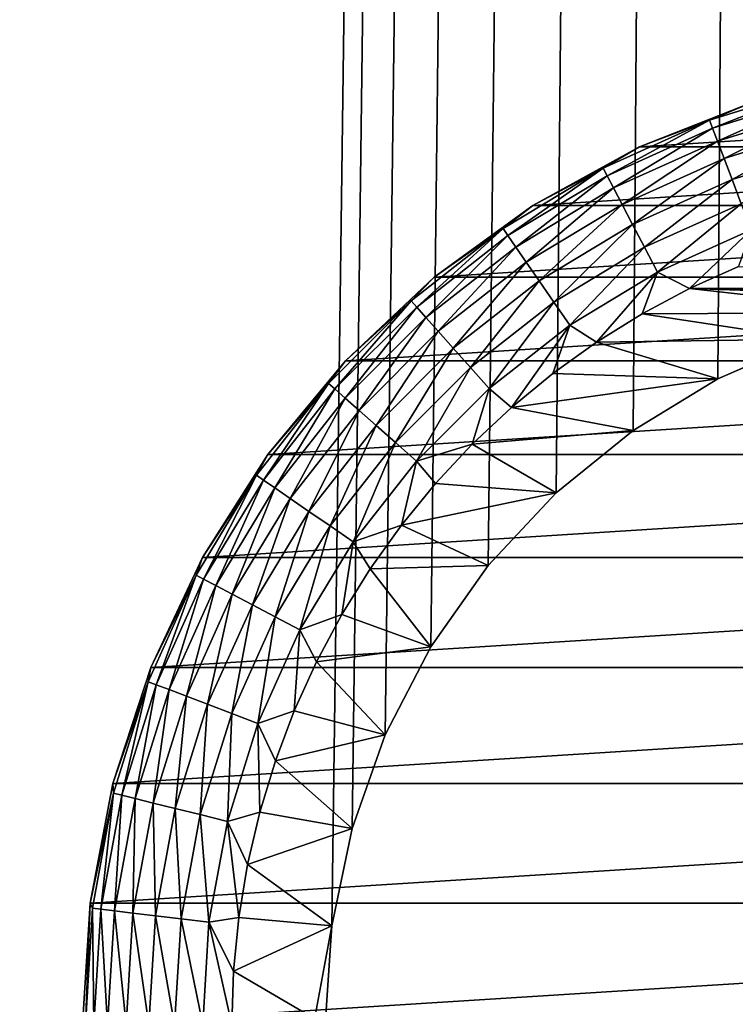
# Model space of a CAD drawing. Extents: x 0 to 500, y -78 to 1006.
# Tile 112 of 256: x 31 to 41, y 110 to 124. Entities that reach past the tile are written whole.
import ezdxf

# ---------------------------------------------------------------- set-up
doc = ezdxf.new("R2010")
doc.units = 0
doc.header["$LTSCALE"] = 65.185185
for name, color, linetype in [('39', 7, 'CONTINUOUS'), ('4', 7, 'CONTINUOUS'), ('43', 7, 'CONTINUOUS'), ('44', 7, 'CONTINUOUS'), ('47', 7, 'CONTINUOUS'), ('53', 7, 'CONTINUOUS'), ('6', 7, 'CONTINUOUS')]:
    doc.layers.add(name, color=color, linetype=linetype)

msp = doc.modelspace()

# ---------------------------------------------------------------- linework, layer by layer
at = {"layer": '39', "color": 7, "linetype": 'CONTINUOUS'}
for points in [[(41.735, 119.387, 15), (40.514, 118.857, 15), (41.735, 119.387, 26), (41.735, 119.387, 15)], [(41.735, 119.387, 26), (40.514, 118.857, 15), (40.514, 118.857, 26), (41.735, 119.387, 26)], [(40.514, 118.857, 15), (39.377, 118.165, 15), (40.514, 118.857, 26), (40.514, 118.857, 15)], [(40.514, 118.857, 26), (39.377, 118.165, 15), (39.377, 118.165, 26), (40.514, 118.857, 26)], [(39.377, 118.165, 15), (38.345, 117.326, 15), (39.377, 118.165, 26), (39.377, 118.165, 15)], [(39.377, 118.165, 26), (38.345, 117.326, 15), (38.345, 117.326, 26), (39.377, 118.165, 26)], [(38.345, 117.326, 15), (37.437, 116.353, 15), (38.345, 117.326, 26), (38.345, 117.326, 15)], [(38.345, 117.326, 26), (37.437, 116.353, 15), (37.437, 116.353, 26), (38.345, 117.326, 26)], [(37.437, 116.353, 15), (36.669, 115.266, 15), (37.437, 116.353, 26), (37.437, 116.353, 15)], [(37.437, 116.353, 26), (36.669, 115.266, 15), (36.669, 115.266, 26), (37.437, 116.353, 26)], [(36.669, 115.266, 15), (36.057, 114.084, 15), (36.669, 115.266, 26), (36.669, 115.266, 15)], [(36.669, 115.266, 26), (36.057, 114.084, 15), (36.057, 114.084, 26), (36.669, 115.266, 26)], [(36.057, 114.084, 15), (35.612, 112.831, 15), (36.057, 114.084, 26), (36.057, 114.084, 15)], [(36.057, 114.084, 26), (35.612, 112.831, 15), (35.612, 112.831, 26), (36.057, 114.084, 26)], [(35.612, 112.831, 15), (35.341, 111.528, 15), (35.612, 112.831, 26), (35.612, 112.831, 15)], [(35.612, 112.831, 26), (35.341, 111.528, 15), (35.341, 111.528, 26), (35.612, 112.831, 26)], [(35.341, 111.528, 15), (35.25, 110.2, 15), (35.341, 111.528, 26), (35.341, 111.528, 15)], [(35.341, 111.528, 26), (35.25, 110.2, 15), (35.25, 110.2, 26), (35.341, 111.528, 26)]]:
    msp.add_3dface(points, dxfattribs=at)
at = {"layer": '4', "color": 7, "linetype": 'CONTINUOUS'}
for points in [[(75, 998.4, -15), (75, 2, -15), (15, 998.4, -15), (75, 998.4, -15)], [(15, 998.4, -15), (75, 2, -15), (15, 2, -15), (15, 998.4, -15)]]:
    msp.add_3dface(points, dxfattribs=at)
at = {"layer": '43', "color": 7, "linetype": 'CONTINUOUS'}
for points in [[(40.79, 120.363, 26), (49.865, 120.066, 26), (40.135, 120.066, 26), (40.79, 120.363, 26)], [(40.135, 120.066, 26), (43.016, 119.746, 26), (39.5, 119.726, 26), (40.135, 120.066, 26)], [(45.665, 119.927, 26), (44.335, 119.927, 26), (40.135, 120.066, 26), (45.665, 119.927, 26)], [(49.865, 120.066, 26), (45.665, 119.927, 26), (40.135, 120.066, 26), (49.865, 120.066, 26)], [(44.335, 119.927, 26), (43.016, 119.746, 26), (40.135, 120.066, 26), (44.335, 119.927, 26)], [(39.5, 119.726, 26), (41.735, 119.387, 26), (38.889, 119.346, 26), (39.5, 119.726, 26)], [(43.016, 119.746, 26), (41.735, 119.387, 26), (39.5, 119.726, 26), (43.016, 119.746, 26)], [(38.889, 119.346, 26), (40.514, 118.857, 26), (38.304, 118.927, 26), (38.889, 119.346, 26)], [(41.735, 119.387, 26), (40.514, 118.857, 26), (38.889, 119.346, 26), (41.735, 119.387, 26)], [(38.304, 118.927, 26), (40.514, 118.857, 26), (37.747, 118.47, 26), (38.304, 118.927, 26)], [(40.514, 118.857, 26), (39.377, 118.165, 26), (37.747, 118.47, 26), (40.514, 118.857, 26)], [(37.747, 118.47, 26), (39.377, 118.165, 26), (37.222, 117.978, 26), (37.747, 118.47, 26)], [(39.377, 118.165, 26), (38.345, 117.326, 26), (37.222, 117.978, 26), (39.377, 118.165, 26)], [(37.222, 117.978, 26), (38.345, 117.326, 26), (36.73, 117.453, 26), (37.222, 117.978, 26)], [(36.73, 117.453, 26), (38.345, 117.326, 26), (36.273, 116.896, 26), (36.73, 117.453, 26)], [(38.345, 117.326, 26), (37.437, 116.353, 26), (36.273, 116.896, 26), (38.345, 117.326, 26)], [(36.273, 116.896, 26), (37.437, 116.353, 26), (35.854, 116.311, 26), (36.273, 116.896, 26)], [(35.854, 116.311, 26), (36.669, 115.266, 26), (35.474, 115.7, 26), (35.854, 116.311, 26)], [(37.437, 116.353, 26), (36.669, 115.266, 26), (35.854, 116.311, 26), (37.437, 116.353, 26)], [(35.474, 115.7, 26), (36.669, 115.266, 26), (35.134, 115.065, 26), (35.474, 115.7, 26)], [(36.669, 115.266, 26), (36.057, 114.084, 26), (35.134, 115.065, 26), (36.669, 115.266, 26)], [(35.134, 115.065, 26), (36.057, 114.084, 26), (34.837, 114.409, 26), (35.134, 115.065, 26)], [(34.837, 114.409, 26), (36.057, 114.084, 26), (34.584, 113.736, 26), (34.837, 114.409, 26)], [(36.057, 114.084, 26), (35.612, 112.831, 26), (34.584, 113.736, 26), (36.057, 114.084, 26)], [(34.584, 113.736, 26), (35.612, 112.831, 26), (34.375, 113.047, 26), (34.584, 113.736, 26)], [(34.375, 113.047, 26), (35.612, 112.831, 26), (34.211, 112.346, 26), (34.375, 113.047, 26)], [(35.612, 112.831, 26), (35.341, 111.528, 26), (34.211, 112.346, 26), (35.612, 112.831, 26)], [(34.211, 112.346, 26), (35.341, 111.528, 26), (34.094, 111.636, 26), (34.211, 112.346, 26)], [(34.094, 111.636, 26), (35.341, 111.528, 26), (34.024, 110.919, 26), (34.094, 111.636, 26)], [(35.341, 111.528, 26), (35.25, 110.2, 26), (34.024, 110.919, 26), (35.341, 111.528, 26)], [(34.024, 110.919, 26), (35.25, 110.2, 26), (34, 110.2, 26), (34.024, 110.919, 26)]]:
    msp.add_3dface(points, dxfattribs=at)
at = {"layer": '44', "color": 7, "linetype": 'CONTINUOUS'}
for points in [[(40.983, 122.564, 76), (39.465, 121.963, 76), (49.017, 122.564, 76), (40.983, 122.564, 76)], [(49.017, 122.564, 76), (39.465, 121.963, 76), (50.535, 121.963, 76), (49.017, 122.564, 76)], [(39.465, 121.963, 76), (38.034, 121.176, 76), (50.535, 121.963, 76), (39.465, 121.963, 76)], [(50.535, 121.963, 76), (38.034, 121.176, 76), (51.966, 121.176, 76), (50.535, 121.963, 76)], [(38.034, 121.176, 76), (36.713, 120.217, 76), (51.966, 121.176, 76), (38.034, 121.176, 76)], [(51.966, 121.176, 76), (36.713, 120.217, 76), (53.287, 120.217, 76), (51.966, 121.176, 76)], [(36.713, 120.217, 76), (35.523, 119.099, 76), (53.287, 120.217, 76), (36.713, 120.217, 76)], [(53.287, 120.217, 76), (35.523, 119.099, 76), (54.477, 119.099, 76), (53.287, 120.217, 76)], [(35.523, 119.099, 76), (34.483, 117.841, 76), (54.477, 119.099, 76), (35.523, 119.099, 76)], [(54.477, 119.099, 76), (34.483, 117.841, 76), (55.517, 117.841, 76), (54.477, 119.099, 76)], [(34.483, 117.841, 76), (33.608, 116.463, 76), (55.517, 117.841, 76), (34.483, 117.841, 76)], [(55.517, 117.841, 76), (33.608, 116.463, 76), (56.392, 116.463, 76), (55.517, 117.841, 76)], [(33.608, 116.463, 76), (32.913, 114.986, 76), (56.392, 116.463, 76), (33.608, 116.463, 76)], [(56.392, 116.463, 76), (32.913, 114.986, 76), (57.087, 114.986, 76), (56.392, 116.463, 76)], [(32.913, 114.986, 76), (32.408, 113.433, 76), (57.087, 114.986, 76), (32.913, 114.986, 76)], [(57.087, 114.986, 76), (32.408, 113.433, 76), (57.592, 113.433, 76), (57.087, 114.986, 76)], [(32.408, 113.433, 76), (32.103, 111.829, 76), (57.592, 113.433, 76), (32.408, 113.433, 76)], [(57.592, 113.433, 76), (32.103, 111.829, 76), (57.897, 111.829, 76), (57.592, 113.433, 76)], [(32, 110.2, 76), (58, 110.2, 76), (57.897, 111.829, 76), (32, 110.2, 76)], [(32.103, 111.829, 76), (32, 110.2, 76), (57.897, 111.829, 76), (32.103, 111.829, 76)]]:
    msp.add_3dface(points, dxfattribs=at)
at = {"layer": '47', "color": 7, "linetype": 'CONTINUOUS'}
for points in [[(39.465, 121.963, 76), (40.983, 122.564, 76), (39.465, 121.963, 28), (39.465, 121.963, 76)], [(39.465, 121.963, 28), (40.983, 122.564, 76), (40.983, 122.564, 28), (39.465, 121.963, 28)], [(38.034, 121.176, 76), (39.465, 121.963, 76), (38.034, 121.176, 28), (38.034, 121.176, 76)], [(38.034, 121.176, 28), (39.465, 121.963, 76), (39.465, 121.963, 28), (38.034, 121.176, 28)], [(36.713, 120.217, 76), (38.034, 121.176, 76), (36.713, 120.217, 28), (36.713, 120.217, 76)], [(36.713, 120.217, 28), (38.034, 121.176, 76), (38.034, 121.176, 28), (36.713, 120.217, 28)], [(35.523, 119.099, 76), (36.713, 120.217, 76), (35.523, 119.099, 28), (35.523, 119.099, 76)], [(35.523, 119.099, 28), (36.713, 120.217, 76), (36.713, 120.217, 28), (35.523, 119.099, 28)], [(34.483, 117.841, 76), (35.523, 119.099, 76), (34.483, 117.841, 28), (34.483, 117.841, 76)], [(34.483, 117.841, 28), (35.523, 119.099, 76), (35.523, 119.099, 28), (34.483, 117.841, 28)], [(33.608, 116.463, 76), (34.483, 117.841, 76), (33.608, 116.463, 28), (33.608, 116.463, 76)], [(33.608, 116.463, 28), (34.483, 117.841, 76), (34.483, 117.841, 28), (33.608, 116.463, 28)], [(32.913, 114.986, 76), (33.608, 116.463, 76), (32.913, 114.986, 28), (32.913, 114.986, 76)], [(32.913, 114.986, 28), (33.608, 116.463, 76), (33.608, 116.463, 28), (32.913, 114.986, 28)], [(32.408, 113.433, 76), (32.913, 114.986, 76), (32.408, 113.433, 28), (32.408, 113.433, 76)], [(32.408, 113.433, 28), (32.913, 114.986, 76), (32.913, 114.986, 28), (32.408, 113.433, 28)], [(32.103, 111.829, 76), (32.408, 113.433, 76), (32.103, 111.829, 28), (32.103, 111.829, 76)], [(32.103, 111.829, 28), (32.408, 113.433, 76), (32.408, 113.433, 28), (32.103, 111.829, 28)], [(32, 110.2, 76), (32.103, 111.829, 76), (32, 110.2, 28), (32, 110.2, 76)], [(32, 110.2, 28), (32.103, 111.829, 76), (32.103, 111.829, 28), (32, 110.2, 28)]]:
    msp.add_3dface(points, dxfattribs=at)
at = {"layer": '53', "color": 7, "linetype": 'CONTINUOUS'}
for points in [[(40.983, 122.564, 28), (41.898, 122.785, 27.612), (40.404, 122.32, 27.612), (40.983, 122.564, 28)], [(41.898, 122.785, 27.612), (40.444, 122.214, 27.236), (40.404, 122.32, 27.612), (41.898, 122.785, 27.612)], [(41.925, 122.675, 27.236), (40.444, 122.214, 27.236), (41.898, 122.785, 27.612), (41.925, 122.675, 27.236)], [(41.925, 122.675, 27.236), (40.509, 122.041, 26.89), (40.444, 122.214, 27.236), (41.925, 122.675, 27.236)], [(41.969, 122.496, 26.89), (40.509, 122.041, 26.89), (41.925, 122.675, 27.236), (41.969, 122.496, 26.89)], [(39.465, 121.963, 28), (40.983, 122.564, 28), (40.404, 122.32, 27.612), (39.465, 121.963, 28)], [(41.969, 122.496, 26.89), (40.598, 121.808, 26.587), (40.509, 122.041, 26.89), (41.969, 122.496, 26.89)], [(42.029, 122.254, 26.587), (40.598, 121.808, 26.587), (41.969, 122.496, 26.89), (42.029, 122.254, 26.587)], [(39.465, 121.963, 28), (40.404, 122.32, 27.612), (38.976, 121.677, 27.612), (39.465, 121.963, 28)], [(40.404, 122.32, 27.612), (39.029, 121.577, 27.236), (38.976, 121.677, 27.612), (40.404, 122.32, 27.612)], [(40.444, 122.214, 27.236), (39.029, 121.577, 27.236), (40.404, 122.32, 27.612), (40.444, 122.214, 27.236)], [(40.444, 122.214, 27.236), (39.115, 121.413, 26.89), (39.029, 121.577, 27.236), (40.444, 122.214, 27.236)], [(40.509, 122.041, 26.89), (39.115, 121.413, 26.89), (40.444, 122.214, 27.236), (40.509, 122.041, 26.89)], [(42.029, 122.254, 26.587), (40.705, 121.525, 26.337), (40.598, 121.808, 26.587), (42.029, 122.254, 26.587)], [(42.101, 121.96, 26.337), (40.705, 121.525, 26.337), (42.029, 122.254, 26.587), (42.101, 121.96, 26.337)], [(40.509, 122.041, 26.89), (39.23, 121.193, 26.587), (39.115, 121.413, 26.89), (40.509, 122.041, 26.89)], [(40.598, 121.808, 26.587), (39.23, 121.193, 26.587), (40.509, 122.041, 26.89), (40.598, 121.808, 26.587)], [(38.034, 121.176, 28), (39.465, 121.963, 28), (38.976, 121.677, 27.612), (38.034, 121.176, 28)], [(42.101, 121.96, 26.337), (40.828, 121.201, 26.152), (40.705, 121.525, 26.337), (42.101, 121.96, 26.337)], [(40.598, 121.808, 26.587), (39.371, 120.924, 26.337), (39.23, 121.193, 26.587), (40.598, 121.808, 26.587)], [(40.705, 121.525, 26.337), (39.371, 120.924, 26.337), (40.598, 121.808, 26.587), (40.705, 121.525, 26.337)], [(38.034, 121.176, 28), (38.976, 121.677, 27.612), (37.637, 120.868, 27.612), (38.034, 121.176, 28)], [(38.976, 121.677, 27.612), (37.701, 120.774, 27.236), (37.637, 120.868, 27.612), (38.976, 121.677, 27.612)], [(39.029, 121.577, 27.236), (37.701, 120.774, 27.236), (38.976, 121.677, 27.612), (39.029, 121.577, 27.236)], [(39.029, 121.577, 27.236), (37.806, 120.622, 26.89), (37.701, 120.774, 27.236), (39.029, 121.577, 27.236)], [(39.115, 121.413, 26.89), (37.806, 120.622, 26.89), (39.029, 121.577, 27.236), (39.115, 121.413, 26.89)], [(40.705, 121.525, 26.337), (39.532, 120.618, 26.152), (39.371, 120.924, 26.337), (40.705, 121.525, 26.337)], [(40.828, 121.201, 26.152), (39.532, 120.618, 26.152), (40.705, 121.525, 26.337), (40.828, 121.201, 26.152)], [(39.115, 121.413, 26.89), (37.947, 120.417, 26.587), (37.806, 120.622, 26.89), (39.115, 121.413, 26.89)], [(39.23, 121.193, 26.587), (37.947, 120.417, 26.587), (39.115, 121.413, 26.89), (39.23, 121.193, 26.587)], [(36.713, 120.217, 28), (38.034, 121.176, 28), (37.637, 120.868, 27.612), (36.713, 120.217, 28)], [(39.23, 121.193, 26.587), (38.12, 120.168, 26.337), (37.947, 120.417, 26.587), (39.23, 121.193, 26.587)], [(39.371, 120.924, 26.337), (38.12, 120.168, 26.337), (39.23, 121.193, 26.587), (39.371, 120.924, 26.337)], [(40.828, 121.201, 26.152), (39.707, 120.286, 26.038), (39.532, 120.618, 26.152), (40.828, 121.201, 26.152)], [(40.961, 120.85, 26.038), (39.707, 120.286, 26.038), (40.828, 121.201, 26.152), (40.961, 120.85, 26.038)], [(36.713, 120.217, 28), (37.637, 120.868, 27.612), (36.405, 119.902, 27.612), (36.713, 120.217, 28)], [(37.637, 120.868, 27.612), (36.48, 119.817, 27.236), (36.405, 119.902, 27.612), (37.637, 120.868, 27.612)], [(37.701, 120.774, 27.236), (36.48, 119.817, 27.236), (37.637, 120.868, 27.612), (37.701, 120.774, 27.236)], [(39.371, 120.924, 26.337), (38.316, 119.883, 26.152), (38.12, 120.168, 26.337), (39.371, 120.924, 26.337)], [(39.532, 120.618, 26.152), (38.316, 119.883, 26.152), (39.371, 120.924, 26.337), (39.532, 120.618, 26.152)], [(37.701, 120.774, 27.236), (36.602, 119.679, 26.89), (36.48, 119.817, 27.236), (37.701, 120.774, 27.236)], [(37.806, 120.622, 26.89), (36.602, 119.679, 26.89), (37.701, 120.774, 27.236), (37.806, 120.622, 26.89)], [(40.961, 120.85, 26.038), (40.135, 120.066, 26), (39.707, 120.286, 26.038), (40.961, 120.85, 26.038)], [(40.79, 120.363, 26), (40.135, 120.066, 26), (40.961, 120.85, 26.038), (40.79, 120.363, 26)], [(37.806, 120.622, 26.89), (36.767, 119.493, 26.587), (36.602, 119.679, 26.89), (37.806, 120.622, 26.89)], [(37.947, 120.417, 26.587), (36.767, 119.493, 26.587), (37.806, 120.622, 26.89), (37.947, 120.417, 26.587)], [(39.532, 120.618, 26.152), (38.53, 119.574, 26.038), (38.316, 119.883, 26.152), (39.532, 120.618, 26.152)], [(39.707, 120.286, 26.038), (38.53, 119.574, 26.038), (39.532, 120.618, 26.152), (39.707, 120.286, 26.038)], [(37.947, 120.417, 26.587), (36.968, 119.266, 26.337), (36.767, 119.493, 26.587), (37.947, 120.417, 26.587)], [(38.12, 120.168, 26.337), (36.968, 119.266, 26.337), (37.947, 120.417, 26.587), (38.12, 120.168, 26.337)], [(35.523, 119.099, 28), (36.713, 120.217, 28), (36.405, 119.902, 27.612), (35.523, 119.099, 28)], [(39.707, 120.286, 26.038), (38.889, 119.346, 26), (38.53, 119.574, 26.038), (39.707, 120.286, 26.038)], [(39.5, 119.726, 26), (38.889, 119.346, 26), (39.707, 120.286, 26.038), (39.5, 119.726, 26)], [(40.135, 120.066, 26), (39.5, 119.726, 26), (39.707, 120.286, 26.038), (40.135, 120.066, 26)], [(38.12, 120.168, 26.337), (37.198, 119.007, 26.152), (36.968, 119.266, 26.337), (38.12, 120.168, 26.337)], [(38.316, 119.883, 26.152), (37.198, 119.007, 26.152), (38.12, 120.168, 26.337), (38.316, 119.883, 26.152)], [(35.523, 119.099, 28), (36.405, 119.902, 27.612), (35.298, 118.795, 27.612), (35.523, 119.099, 28)], [(36.405, 119.902, 27.612), (35.383, 118.72, 27.236), (35.298, 118.795, 27.612), (36.405, 119.902, 27.612)], [(36.48, 119.817, 27.236), (35.383, 118.72, 27.236), (36.405, 119.902, 27.612), (36.48, 119.817, 27.236)], [(36.48, 119.817, 27.236), (35.521, 118.598, 26.89), (35.383, 118.72, 27.236), (36.48, 119.817, 27.236)], [(36.602, 119.679, 26.89), (35.521, 118.598, 26.89), (36.48, 119.817, 27.236), (36.602, 119.679, 26.89)], [(38.316, 119.883, 26.152), (37.447, 118.726, 26.038), (37.198, 119.007, 26.152), (38.316, 119.883, 26.152)], [(38.53, 119.574, 26.038), (37.447, 118.726, 26.038), (38.316, 119.883, 26.152), (38.53, 119.574, 26.038)], [(36.602, 119.679, 26.89), (35.707, 118.433, 26.587), (35.521, 118.598, 26.89), (36.602, 119.679, 26.89)], [(36.767, 119.493, 26.587), (35.707, 118.433, 26.587), (36.602, 119.679, 26.89), (36.767, 119.493, 26.587)], [(38.53, 119.574, 26.038), (37.747, 118.47, 26), (37.447, 118.726, 26.038), (38.53, 119.574, 26.038)], [(38.304, 118.927, 26), (37.747, 118.47, 26), (38.53, 119.574, 26.038), (38.304, 118.927, 26)], [(38.889, 119.346, 26), (38.304, 118.927, 26), (38.53, 119.574, 26.038), (38.889, 119.346, 26)], [(36.767, 119.493, 26.587), (35.934, 118.232, 26.337), (35.707, 118.433, 26.587), (36.767, 119.493, 26.587)], [(36.968, 119.266, 26.337), (35.934, 118.232, 26.337), (36.767, 119.493, 26.587), (36.968, 119.266, 26.337)], [(36.968, 119.266, 26.337), (36.193, 118.002, 26.152), (35.934, 118.232, 26.337), (36.968, 119.266, 26.337)], [(37.198, 119.007, 26.152), (36.193, 118.002, 26.152), (36.968, 119.266, 26.337), (37.198, 119.007, 26.152)], [(34.483, 117.841, 28), (35.523, 119.099, 28), (35.298, 118.795, 27.612), (34.483, 117.841, 28)], [(37.198, 119.007, 26.152), (36.474, 117.753, 26.038), (36.193, 118.002, 26.152), (37.198, 119.007, 26.152)], [(37.447, 118.726, 26.038), (36.474, 117.753, 26.038), (37.198, 119.007, 26.152), (37.447, 118.726, 26.038)], [(34.483, 117.841, 28), (35.298, 118.795, 27.612), (34.332, 117.563, 27.612), (34.483, 117.841, 28)], [(35.298, 118.795, 27.612), (34.426, 117.499, 27.236), (34.332, 117.563, 27.612), (35.298, 118.795, 27.612)], [(35.383, 118.72, 27.236), (34.426, 117.499, 27.236), (35.298, 118.795, 27.612), (35.383, 118.72, 27.236)], [(35.383, 118.72, 27.236), (34.578, 117.394, 26.89), (34.426, 117.499, 27.236), (35.383, 118.72, 27.236)], [(35.521, 118.598, 26.89), (34.578, 117.394, 26.89), (35.383, 118.72, 27.236), (35.521, 118.598, 26.89)], [(37.447, 118.726, 26.038), (37.222, 117.978, 26), (36.474, 117.753, 26.038), (37.447, 118.726, 26.038)], [(37.747, 118.47, 26), (37.222, 117.978, 26), (37.447, 118.726, 26.038), (37.747, 118.47, 26)], [(35.521, 118.598, 26.89), (34.783, 117.253, 26.587), (34.578, 117.394, 26.89), (35.521, 118.598, 26.89)], [(35.707, 118.433, 26.587), (34.783, 117.253, 26.587), (35.521, 118.598, 26.89), (35.707, 118.433, 26.587)], [(35.707, 118.433, 26.587), (35.032, 117.08, 26.337), (34.783, 117.253, 26.587), (35.707, 118.433, 26.587)], [(35.934, 118.232, 26.337), (35.032, 117.08, 26.337), (35.707, 118.433, 26.587), (35.934, 118.232, 26.337)], [(35.934, 118.232, 26.337), (35.317, 116.884, 26.152), (35.032, 117.08, 26.337), (35.934, 118.232, 26.337)], [(36.193, 118.002, 26.152), (35.317, 116.884, 26.152), (35.934, 118.232, 26.337), (36.193, 118.002, 26.152)], [(36.193, 118.002, 26.152), (35.626, 116.67, 26.038), (35.317, 116.884, 26.152), (36.193, 118.002, 26.152)], [(36.474, 117.753, 26.038), (35.626, 116.67, 26.038), (36.193, 118.002, 26.152), (36.474, 117.753, 26.038)], [(37.222, 117.978, 26), (36.73, 117.453, 26), (36.474, 117.753, 26.038), (37.222, 117.978, 26)], [(33.608, 116.463, 28), (34.483, 117.841, 28), (34.332, 117.563, 27.612), (33.608, 116.463, 28)], [(36.474, 117.753, 26.038), (36.273, 116.896, 26), (35.626, 116.67, 26.038), (36.474, 117.753, 26.038)], [(36.73, 117.453, 26), (36.273, 116.896, 26), (36.474, 117.753, 26.038), (36.73, 117.453, 26)], [(33.608, 116.463, 28), (34.332, 117.563, 27.612), (33.523, 116.224, 27.612), (33.608, 116.463, 28)], [(34.332, 117.563, 27.612), (33.623, 116.171, 27.236), (33.523, 116.224, 27.612), (34.332, 117.563, 27.612)], [(34.426, 117.499, 27.236), (33.623, 116.171, 27.236), (34.332, 117.563, 27.612), (34.426, 117.499, 27.236)], [(34.426, 117.499, 27.236), (33.787, 116.085, 26.89), (33.623, 116.171, 27.236), (34.426, 117.499, 27.236)], [(34.578, 117.394, 26.89), (33.787, 116.085, 26.89), (34.426, 117.499, 27.236), (34.578, 117.394, 26.89)], [(34.578, 117.394, 26.89), (34.007, 115.97, 26.587), (33.787, 116.085, 26.89), (34.578, 117.394, 26.89)], [(34.783, 117.253, 26.587), (34.007, 115.97, 26.587), (34.578, 117.394, 26.89), (34.783, 117.253, 26.587)], [(34.783, 117.253, 26.587), (34.276, 115.829, 26.337), (34.007, 115.97, 26.587), (34.783, 117.253, 26.587)], [(35.032, 117.08, 26.337), (34.276, 115.829, 26.337), (34.783, 117.253, 26.587), (35.032, 117.08, 26.337)], [(35.032, 117.08, 26.337), (34.582, 115.668, 26.152), (34.276, 115.829, 26.337), (35.032, 117.08, 26.337)], [(35.317, 116.884, 26.152), (34.582, 115.668, 26.152), (35.032, 117.08, 26.337), (35.317, 116.884, 26.152)], [(36.273, 116.896, 26), (35.854, 116.311, 26), (35.626, 116.67, 26.038), (36.273, 116.896, 26)], [(35.317, 116.884, 26.152), (34.914, 115.493, 26.038), (34.582, 115.668, 26.152), (35.317, 116.884, 26.152)], [(35.626, 116.67, 26.038), (34.914, 115.493, 26.038), (35.317, 116.884, 26.152), (35.626, 116.67, 26.038)], [(35.626, 116.67, 26.038), (35.474, 115.7, 26), (34.914, 115.493, 26.038), (35.626, 116.67, 26.038)], [(35.854, 116.311, 26), (35.474, 115.7, 26), (35.626, 116.67, 26.038), (35.854, 116.311, 26)], [(32.913, 114.986, 28), (33.608, 116.463, 28), (33.523, 116.224, 27.612), (32.913, 114.986, 28)], [(32.913, 114.986, 28), (33.523, 116.224, 27.612), (32.88, 114.796, 27.612), (32.913, 114.986, 28)], [(33.523, 116.224, 27.612), (32.986, 114.756, 27.236), (32.88, 114.796, 27.612), (33.523, 116.224, 27.612)], [(33.623, 116.171, 27.236), (32.986, 114.756, 27.236), (33.523, 116.224, 27.612), (33.623, 116.171, 27.236)], [(33.623, 116.171, 27.236), (33.159, 114.691, 26.89), (32.986, 114.756, 27.236), (33.623, 116.171, 27.236)], [(33.787, 116.085, 26.89), (33.159, 114.691, 26.89), (33.623, 116.171, 27.236), (33.787, 116.085, 26.89)], [(33.787, 116.085, 26.89), (33.392, 114.602, 26.587), (33.159, 114.691, 26.89), (33.787, 116.085, 26.89)], [(34.007, 115.97, 26.587), (33.392, 114.602, 26.587), (33.787, 116.085, 26.89), (34.007, 115.97, 26.587)], [(34.007, 115.97, 26.587), (33.675, 114.495, 26.337), (33.392, 114.602, 26.587), (34.007, 115.97, 26.587)], [(34.276, 115.829, 26.337), (33.675, 114.495, 26.337), (34.007, 115.97, 26.587), (34.276, 115.829, 26.337)], [(34.276, 115.829, 26.337), (33.999, 114.372, 26.152), (33.675, 114.495, 26.337), (34.276, 115.829, 26.337)], [(34.582, 115.668, 26.152), (33.999, 114.372, 26.152), (34.276, 115.829, 26.337), (34.582, 115.668, 26.152)], [(34.582, 115.668, 26.152), (34.35, 114.239, 26.038), (33.999, 114.372, 26.152), (34.582, 115.668, 26.152)], [(34.914, 115.493, 26.038), (34.35, 114.239, 26.038), (34.582, 115.668, 26.152), (34.914, 115.493, 26.038)], [(35.474, 115.7, 26), (35.134, 115.065, 26), (34.914, 115.493, 26.038), (35.474, 115.7, 26)], [(34.914, 115.493, 26.038), (34.837, 114.409, 26), (34.35, 114.239, 26.038), (34.914, 115.493, 26.038)], [(35.134, 115.065, 26), (34.837, 114.409, 26), (34.914, 115.493, 26.038), (35.134, 115.065, 26)], [(32.408, 113.433, 28), (32.913, 114.986, 28), (32.88, 114.796, 27.612), (32.408, 113.433, 28)], [(32.408, 113.433, 28), (32.88, 114.796, 27.612), (32.415, 113.302, 27.612), (32.408, 113.433, 28)], [(32.88, 114.796, 27.612), (32.525, 113.275, 27.236), (32.415, 113.302, 27.612), (32.88, 114.796, 27.612)], [(32.986, 114.756, 27.236), (32.525, 113.275, 27.236), (32.88, 114.796, 27.612), (32.986, 114.756, 27.236)], [(32.986, 114.756, 27.236), (32.704, 113.231, 26.89), (32.525, 113.275, 27.236), (32.986, 114.756, 27.236)], [(33.159, 114.691, 26.89), (32.704, 113.231, 26.89), (32.986, 114.756, 27.236), (33.159, 114.691, 26.89)], [(33.159, 114.691, 26.89), (32.946, 113.171, 26.587), (32.704, 113.231, 26.89), (33.159, 114.691, 26.89)], [(33.392, 114.602, 26.587), (32.946, 113.171, 26.587), (33.159, 114.691, 26.89), (33.392, 114.602, 26.587)], [(33.392, 114.602, 26.587), (33.24, 113.099, 26.337), (32.946, 113.171, 26.587), (33.392, 114.602, 26.587)], [(33.675, 114.495, 26.337), (33.24, 113.099, 26.337), (33.392, 114.602, 26.587), (33.675, 114.495, 26.337)], [(33.675, 114.495, 26.337), (33.576, 113.016, 26.152), (33.24, 113.099, 26.337), (33.675, 114.495, 26.337)], [(33.999, 114.372, 26.152), (33.576, 113.016, 26.152), (33.675, 114.495, 26.337), (33.999, 114.372, 26.152)], [(34.837, 114.409, 26), (34.584, 113.736, 26), (34.35, 114.239, 26.038), (34.837, 114.409, 26)], [(33.999, 114.372, 26.152), (33.941, 112.926, 26.038), (33.576, 113.016, 26.152), (33.999, 114.372, 26.152)], [(34.35, 114.239, 26.038), (33.941, 112.926, 26.038), (33.999, 114.372, 26.152), (34.35, 114.239, 26.038)], [(34.35, 114.239, 26.038), (34.375, 113.047, 26), (33.941, 112.926, 26.038), (34.35, 114.239, 26.038)], [(34.584, 113.736, 26), (34.375, 113.047, 26), (34.35, 114.239, 26.038), (34.584, 113.736, 26)], [(32.103, 111.829, 28), (32.408, 113.433, 28), (32.415, 113.302, 27.612), (32.103, 111.829, 28)], [(32.103, 111.829, 28), (32.415, 113.302, 27.612), (32.132, 111.762, 27.612), (32.103, 111.829, 28)], [(32.415, 113.302, 27.612), (32.245, 111.749, 27.236), (32.132, 111.762, 27.612), (32.415, 113.302, 27.612)], [(32.525, 113.275, 27.236), (32.245, 111.749, 27.236), (32.415, 113.302, 27.612), (32.525, 113.275, 27.236)], [(32.525, 113.275, 27.236), (32.429, 111.726, 26.89), (32.245, 111.749, 27.236), (32.525, 113.275, 27.236)], [(32.704, 113.231, 26.89), (32.429, 111.726, 26.89), (32.525, 113.275, 27.236), (32.704, 113.231, 26.89)], [(32.704, 113.231, 26.89), (32.675, 111.696, 26.587), (32.429, 111.726, 26.89), (32.704, 113.231, 26.89)], [(32.946, 113.171, 26.587), (32.675, 111.696, 26.587), (32.704, 113.231, 26.89), (32.946, 113.171, 26.587)], [(32.946, 113.171, 26.587), (32.977, 111.66, 26.337), (32.675, 111.696, 26.587), (32.946, 113.171, 26.587)], [(33.24, 113.099, 26.337), (32.977, 111.66, 26.337), (32.946, 113.171, 26.587), (33.24, 113.099, 26.337)], [(33.24, 113.099, 26.337), (33.32, 111.618, 26.152), (32.977, 111.66, 26.337), (33.24, 113.099, 26.337)], [(33.576, 113.016, 26.152), (33.32, 111.618, 26.152), (33.24, 113.099, 26.337), (33.576, 113.016, 26.152)], [(33.576, 113.016, 26.152), (33.693, 111.573, 26.038), (33.32, 111.618, 26.152), (33.576, 113.016, 26.152)], [(33.941, 112.926, 26.038), (33.693, 111.573, 26.038), (33.576, 113.016, 26.152), (33.941, 112.926, 26.038)], [(34.375, 113.047, 26), (34.211, 112.346, 26), (33.941, 112.926, 26.038), (34.375, 113.047, 26)], [(33.941, 112.926, 26.038), (34.094, 111.636, 26), (33.693, 111.573, 26.038), (33.941, 112.926, 26.038)], [(34.211, 112.346, 26), (34.094, 111.636, 26), (33.941, 112.926, 26.038), (34.211, 112.346, 26)], [(32, 110.2, 28), (32.103, 111.829, 28), (32.038, 110.2, 27.612), (32, 110.2, 28)], [(32.038, 110.2, 27.612), (32.103, 111.829, 28), (32.132, 111.762, 27.612), (32.038, 110.2, 27.612)], [(32.151, 110.2, 27.236), (32.038, 110.2, 27.612), (32.132, 111.762, 27.612), (32.151, 110.2, 27.236)], [(32.245, 111.749, 27.236), (32.151, 110.2, 27.236), (32.132, 111.762, 27.612), (32.245, 111.749, 27.236)], [(32.336, 110.2, 26.89), (32.151, 110.2, 27.236), (32.245, 111.749, 27.236), (32.336, 110.2, 26.89)], [(32.429, 111.726, 26.89), (32.336, 110.2, 26.89), (32.245, 111.749, 27.236), (32.429, 111.726, 26.89)], [(32.585, 110.2, 26.587), (32.336, 110.2, 26.89), (32.429, 111.726, 26.89), (32.585, 110.2, 26.587)], [(32.675, 111.696, 26.587), (32.585, 110.2, 26.587), (32.429, 111.726, 26.89), (32.675, 111.696, 26.587)], [(32.888, 110.2, 26.337), (32.585, 110.2, 26.587), (32.675, 111.696, 26.587), (32.888, 110.2, 26.337)], [(32.977, 111.66, 26.337), (32.888, 110.2, 26.337), (32.675, 111.696, 26.587), (32.977, 111.66, 26.337)], [(33.234, 110.2, 26.152), (32.888, 110.2, 26.337), (32.977, 111.66, 26.337), (33.234, 110.2, 26.152)], [(33.32, 111.618, 26.152), (33.234, 110.2, 26.152), (32.977, 111.66, 26.337), (33.32, 111.618, 26.152)], [(33.61, 110.2, 26.038), (33.234, 110.2, 26.152), (33.32, 111.618, 26.152), (33.61, 110.2, 26.038)], [(33.693, 111.573, 26.038), (33.61, 110.2, 26.038), (33.32, 111.618, 26.152), (33.693, 111.573, 26.038)], [(34.094, 111.636, 26), (34.024, 110.919, 26), (33.693, 111.573, 26.038), (34.094, 111.636, 26)], [(34, 110.2, 26), (33.61, 110.2, 26.038), (33.693, 111.573, 26.038), (34, 110.2, 26)], [(34.024, 110.919, 26), (34, 110.2, 26), (33.693, 111.573, 26.038), (34.024, 110.919, 26)]]:
    msp.add_3dface(points, dxfattribs=at)
at = {"layer": '6', "color": 7, "linetype": 'CONTINUOUS'}
for points in [[(15, 998.4, 15), (15, 2, 15), (35.25, 890.2, 15), (15, 998.4, 15)], [(35.25, 890.2, 15), (15, 2, 15), (35.341, 888.872, 15), (35.25, 890.2, 15)], [(35.341, 888.872, 15), (15, 2, 15), (35.612, 887.569, 15), (35.341, 888.872, 15)], [(35.612, 887.569, 15), (15, 2, 15), (36.057, 886.316, 15), (35.612, 887.569, 15)], [(36.057, 886.316, 15), (15, 2, 15), (36.669, 885.134, 15), (36.057, 886.316, 15)], [(36.669, 885.134, 15), (15, 2, 15), (37.437, 884.047, 15), (36.669, 885.134, 15)], [(37.437, 884.047, 15), (15, 2, 15), (38.345, 883.074, 15), (37.437, 884.047, 15)], [(38.345, 883.074, 15), (15, 2, 15), (39.377, 882.235, 15), (38.345, 883.074, 15)], [(39.377, 882.235, 15), (15, 2, 15), (40.514, 881.543, 15), (39.377, 882.235, 15)], [(40.514, 881.543, 15), (15, 2, 15), (41.735, 881.013, 15), (40.514, 881.543, 15)], [(41.735, 881.013, 15), (15, 2, 15), (43.016, 880.654, 15), (41.735, 881.013, 15)], [(43.016, 880.654, 15), (15, 2, 15), (44.335, 880.473, 15), (43.016, 880.654, 15)], [(44.335, 880.473, 15), (15, 2, 15), (45.665, 880.473, 15), (44.335, 880.473, 15)], [(45.665, 880.473, 15), (15, 2, 15), (35.341, 111.528, 15), (45.665, 880.473, 15)], [(35.612, 112.831, 15), (45.665, 880.473, 15), (35.341, 111.528, 15), (35.612, 112.831, 15)], [(36.057, 114.084, 15), (45.665, 880.473, 15), (35.612, 112.831, 15), (36.057, 114.084, 15)], [(36.669, 115.266, 15), (45.665, 880.473, 15), (36.057, 114.084, 15), (36.669, 115.266, 15)], [(37.437, 116.353, 15), (45.665, 880.473, 15), (36.669, 115.266, 15), (37.437, 116.353, 15)], [(38.345, 117.326, 15), (45.665, 880.473, 15), (37.437, 116.353, 15), (38.345, 117.326, 15)], [(39.377, 118.165, 15), (45.665, 880.473, 15), (38.345, 117.326, 15), (39.377, 118.165, 15)], [(40.514, 118.857, 15), (45.665, 880.473, 15), (39.377, 118.165, 15), (40.514, 118.857, 15)], [(41.735, 119.387, 15), (45.665, 880.473, 15), (40.514, 118.857, 15), (41.735, 119.387, 15)], [(35.341, 111.528, 15), (15, 2, 15), (35.25, 110.2, 15), (35.341, 111.528, 15)]]:
    msp.add_3dface(points, dxfattribs=at)

doc.saveas('drawing.dxf')
